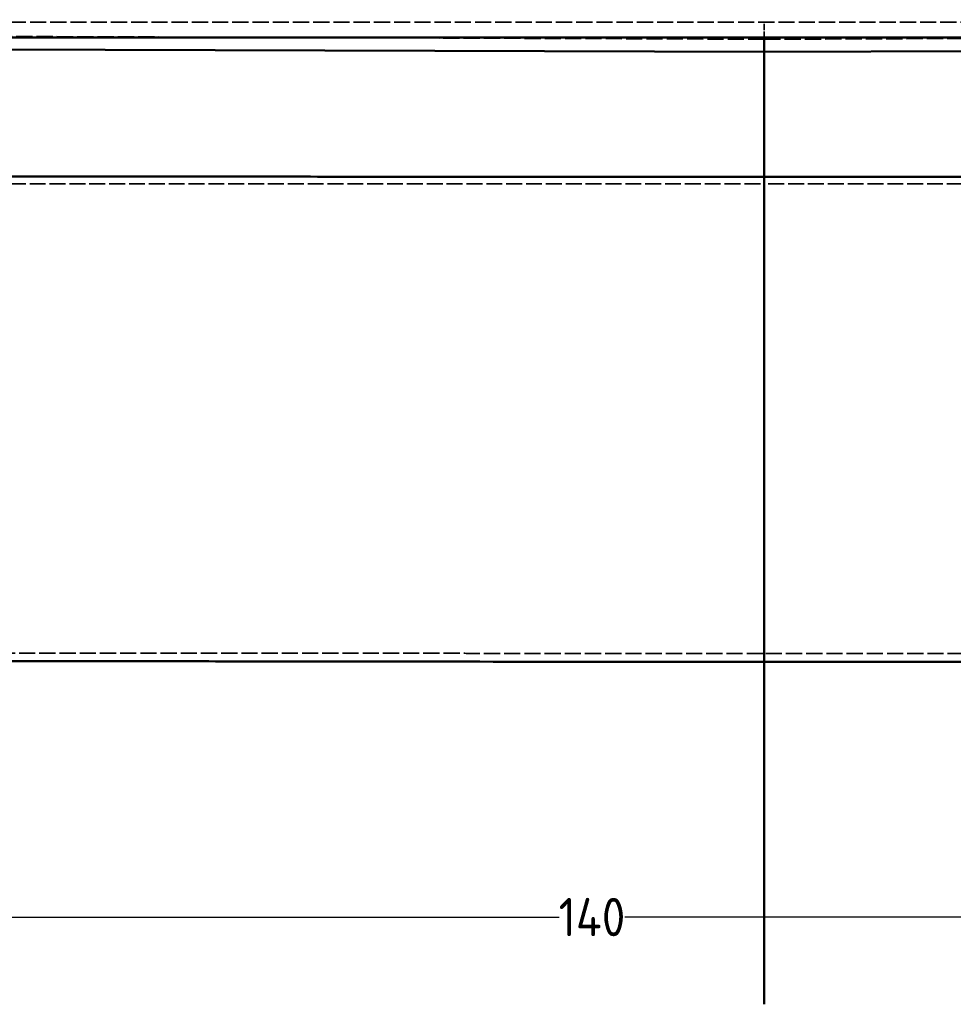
# Model space of a CAD drawing. Header units: millimetres. Extents: x 3367 to 6255, y 2001 to 4216.
# Tile 249 of 256: x 4118 to 4362, y 3823 to 4080. Entities that reach past the tile are written whole.
import ezdxf

# ---------------------------------------------------------------- set-up
doc = ezdxf.new("R2010")
doc.units = ezdxf.units.MM
doc.linetypes.add('DASHED', pattern=[0.2067, 0.1654, -0.0413])
for name, color, linetype, lineweight in [('AM_5', 3, 'Continuous', 25), ('Sichtbare Kanten(DIN)', 7, 'Continuous', 50), ('Sichtbare tangentiale Kanten(DIN)', 7, 'Continuous', 50), ('Verdeckte Kanten(DIN)', 7, 'DASHED', 35), ('Verdeckte tangentiale Kanten(DIN)', 7, 'DASHED', 35)]:
    doc.layers.add(name, color=color, linetype=linetype, lineweight=lineweight)
doc.styles.get("Standard").update_dxf_attribs({"font": 'ISOCP.SHX'})
doc.dimstyles.new('Standard$0', dxfattribs={"dimtxt": 0.18, "dimasz": 0.18, "dimexe": 0.18, "dimexo": 0.0625, "dimgap": 0.09, "dimtad": 0, "dimtih": 1, "dimtoh": 1, "dimdec": 4, "dimzin": 0, "dimdsep": 46, "dimtxsty": 'STANDARD', "dimcen": 0.09, "dimadec": 0, "dimazin": 0, "dimtfac": 1, "dimtdec": 4, "dimtofl": 0, "dimtmove": 0, "dimatfit": 3, "dimfxl": 1, "dimtolj": 1, "dimtzin": 0, "dimarcsym": 0})

# ---------------------------------------------------------------- blocks, each defined once
blk = doc.blocks.new('*D15')
at = {"layer": 'AM_5', "color": 0, "lineweight": -2, "transparency": 16777216}
for p, q in [((3592.6, 3931.8), (3592.6, 4129.03)), ((3594.4, 4128.85), (4303.51, 4128.85)), ((5030.8, 4128.85), (4321.69, 4128.85)), ((5032.6, 3931.8), (5032.6, 4129.03))]:
    blk.add_line(p, q, dxfattribs=at)
at = {"layer": 'AM_5', "color": 0, "transparency": 16777216}
for points in [[(3594.4, 4129.15), (3594.4, 4128.55), (3592.6, 4128.85)], [(5030.8, 4129.15), (5030.8, 4128.55), (5032.6, 4128.85)]]:
    blk.add_solid(points, dxfattribs=at)
at = {"layer": 'Defpoints', "color": 0, "transparency": 16777216}
for p in [(3592.6, 4128.85), (3592.6, 3931.74), (5032.6, 3931.74)]:
    blk.add_point(p, dxfattribs=at)
at = {"layer": 'AM_5', "color": 0, "transparency": 16777216, "insert": (4312.6, 4128.85), "char_height": 10, "attachment_point": 5}
blk.add_mtext('\\A1;144', dxfattribs=at)
blk = doc.blocks.new('*D16')
at = {"layer": 'AM_5', "color": 0, "lineweight": -2, "transparency": 16777216}
for p, q in [((3612.6, 3903.82), (3612.6, 3845.36)), ((5012.6, 3904), (5012.6, 3845.36)), ((3614.4, 3845.54), (4259.06, 3845.54)), ((5010.8, 3845.54), (4276.24, 3845.54))]:
    blk.add_line(p, q, dxfattribs=at)
at = {"layer": 'AM_5', "color": 0, "transparency": 16777216}
for points in [[(3614.4, 3845.84), (3614.4, 3845.24), (3612.6, 3845.54)], [(5010.8, 3845.84), (5010.8, 3845.24), (5012.6, 3845.54)]]:
    blk.add_solid(points, dxfattribs=at)
at = {"layer": 'Defpoints', "color": 0, "transparency": 16777216}
for p in [(3612.6, 3903.88), (5012.6, 3904.06), (5012.6, 3845.54)]:
    blk.add_point(p, dxfattribs=at)
at = {"layer": 'AM_5', "color": 0, "transparency": 16777216, "insert": (4267.65, 3845.54), "char_height": 10, "attachment_point": 5}
blk.add_mtext('\\A1;140', dxfattribs=at)

msp = doc.modelspace()

# ---------------------------------------------------------------- linework, layer by layer
at = {"layer": 'Sichtbare Kanten(DIN)'}
msp.add_line((4958.86086, 4074.87801), (3666.33356, 4074.87801), dxfattribs=at)
at = {"layer": 'Sichtbare tangentiale Kanten(DIN)'}
for q in [(4312.59721, 4074.87801), (3888.80759, 4072.51036), (4736.38683, 4072.51036)]:
    msp.add_line((4312.59721, 4071.14696), q, dxfattribs=at)
msp.add_ellipse((4312.59553, 3852.83158), major_axis=(-0.00098, -101.16868), ratio=0.000013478, start_param=2.190159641, end_param=2.196605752, dxfattribs=at)
for points, knots in [([(4312.59721, 4038.60398), (4312.59721, 4039.12001), (4312.5972, 4039.64909), (4312.5972, 4040.19026), (4312.5972, 4040.39168), (4312.5972, 4040.59469), (4312.5972, 4040.79924), (4312.5972, 4041.55631), (4312.5972, 4042.33463), (4312.5972, 4043.12544), (4312.5972, 4043.26911), (4312.5972, 4043.4132), (4312.5972, 4043.55764), (4312.59721, 4045.01787), (4312.5972, 4046.51568), (4312.5972, 4048.00969), (4312.5972, 4048.30915), (4312.5972, 4048.60846), (4312.5972, 4048.90732), (4312.5972, 4049.80918), (4312.59721, 4050.7067), (4312.59721, 4051.59219), (4312.59721, 4052.03675), (4312.59721, 4052.47825), (4312.59721, 4052.91554), (4312.59721, 4053.34978), (4312.59721, 4053.77986), (4312.59721, 4054.20468), (4312.59721, 4055.05547), (4312.59721, 4055.88531), (4312.59721, 4056.68629), (4312.59721, 4056.95427), (4312.59721, 4057.21902), (4312.59721, 4057.48018), (4312.59721, 4057.99608), (4312.59721, 4058.49794), (4312.59721, 4058.98362), (4312.59721, 4059.1676), (4312.59721, 4059.34928), (4312.59721, 4059.52853), (4312.59721, 4059.7036), (4312.59721, 4059.87634), (4312.59721, 4060.04669), (4312.59721, 4060.19165), (4312.59721, 4060.33479), (4312.59721, 4060.47616), (4312.59721, 4060.6696), (4312.59721, 4060.85974), (4312.59721, 4061.04638), (4312.59721, 4061.15589), (4312.59721, 4061.26434), (4312.59721, 4061.37155), (4312.59721, 4061.57869), (4312.59721, 4061.78115), (4312.59721, 4061.97841), (4312.59721, 4062.05389), (4312.59721, 4062.12858), (4312.59721, 4062.20242), (4312.59721, 4062.2732), (4312.59721, 4062.34319), (4312.59721, 4062.4127), (4312.59721, 4062.47904), (4312.59721, 4062.54488), (4312.59721, 4062.61058), (4312.59721, 4062.7067), (4312.59721, 4062.80252), (4312.59721, 4062.89814), (4312.59721, 4062.95754), (4312.59721, 4063.01696), (4312.59721, 4063.07639), (4312.59722, 4063.36083), (4312.59721, 4063.64533), (4312.59721, 4063.93005), (4312.59721, 4063.96098), (4312.59721, 4063.9919), (4312.59721, 4064.02283), (4312.59721, 4064.33578), (4312.59721, 4064.64858), (4312.59721, 4064.96139), (4312.59721, 4064.96376), (4312.59721, 4064.96613), (4312.59721, 4064.9685), (4312.59721, 4065.30994), (4312.59721, 4065.65142), (4312.59721, 4065.99292), (4312.59721, 4066.28195), (4312.59721, 4066.57099), (4312.59721, 4066.86002), (4312.59721, 4066.91474), (4312.59721, 4066.96946), (4312.59721, 4067.02418), (4312.59721, 4067.59968), (4312.59721, 4068.17516), (4312.59721, 4068.75064), (4312.59721, 4068.8624), (4312.59721, 4068.97416), (4312.59721, 4069.08592), (4312.59721, 4069.60415), (4312.59721, 4070.12238), (4312.59721, 4070.64062), (4312.59721, 4070.8094), (4312.59721, 4070.97818), (4312.59721, 4071.14696)], [0, 0, 0, 0, 0.044525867, 0.044525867, 0.044525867, 0.061098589, 0.061098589, 0.061098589, 0.122434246, 0.122434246, 0.122434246, 0.133577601, 0.133577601, 0.133577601, 0.246231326, 0.246231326, 0.246231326, 0.268811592, 0.268811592, 0.268811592, 0.336952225, 0.336952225, 0.336952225, 0.371161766, 0.371161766, 0.371161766, 0.405132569, 0.405132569, 0.405132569, 0.473165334, 0.473165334, 0.473165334, 0.495926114, 0.495926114, 0.495926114, 0.540888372, 0.540888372, 0.540888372, 0.557920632, 0.557920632, 0.557920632, 0.574556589, 0.574556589, 0.574556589, 0.588713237, 0.588713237, 0.588713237, 0.608084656, 0.608084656, 0.608084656, 0.619450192, 0.619450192, 0.619450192, 0.641411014, 0.641411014, 0.641411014, 0.649814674, 0.649814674, 0.649814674, 0.657869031, 0.657869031, 0.657869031, 0.665557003, 0.665557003, 0.665557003, 0.676805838, 0.676805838, 0.676805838, 0.68379403, 0.68379403, 0.68379403, 0.71724534, 0.71724534, 0.71724534, 0.720878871, 0.720878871, 0.720878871, 0.757651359, 0.757651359, 0.757651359, 0.757929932, 0.757929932, 0.757929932, 0.79806763, 0.79806763, 0.79806763, 0.832039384, 0.832039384, 0.832039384, 0.83847084, 0.83847084, 0.83847084, 0.906113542, 0.906113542, 0.906113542, 0.919249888, 0.919249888, 0.919249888, 0.980162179, 0.980162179, 0.980162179, 1, 1, 1, 1]), ([(3898.38946, 4038.60397), (3898.59455, 4038.60269), (3899.20981, 4038.60127), (3900.44078, 4038.59912), (3902.69895, 4038.59897), (3905.77993, 4038.60452), (3909.47851, 4038.61782), (3913.17824, 4038.63474), (3916.87826, 4038.6528), (3921.81076, 4038.67567), (3927.9756, 4038.69622), (3935.37281, 4038.70617), (3942.76935, 4038.70633), (3950.1655, 4038.70351), (3960.0273, 4038.70131), (3972.35495, 4038.69817), (3987.14833, 4038.68555), (4001.94141, 4038.67289), (4016.73456, 4038.6617), (4031.52767, 4038.65168), (4051.25187, 4038.64053), (4075.90707, 4038.63003), (4105.49334, 4038.62156), (4135.07961, 4038.61558), (4164.66587, 4038.61116), (4194.25214, 4038.60758), (4223.83841, 4038.60494), (4256.71185, 4038.60107), (4286.29782, 4038.60217), (4306.02171, 4038.59577), (4312.59633, 4038.59884)], [0.0000000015, 0.0000000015, 0.0000000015, 0.0000000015, 0.0014853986, 0.0044561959, 0.0089156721, 0.017840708, 0.026770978, 0.035703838, 0.04463729, 0.0535697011, 0.0714292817, 0.089287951, 0.1071458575, 0.1250006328, 0.1428563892, 0.1785724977, 0.2142867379, 0.2500012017, 0.2857152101, 0.321429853, 0.3571440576, 0.4285727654, 0.5000014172, 0.5714300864, 0.6428587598, 0.7142874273, 0.7857160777, 0.8571448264, 0.9523816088, 1, 1, 1, 1]), ([(4726.80496, 4038.60397), (4726.59987, 4038.60269), (4725.98461, 4038.60127), (4724.75364, 4038.59912), (4722.49547, 4038.59897), (4719.41449, 4038.60452), (4715.71591, 4038.61782), (4712.01618, 4038.63474), (4708.31616, 4038.6528), (4703.38366, 4038.67567), (4697.21882, 4038.69622), (4689.82161, 4038.70617), (4682.42507, 4038.70633), (4675.02892, 4038.70351), (4665.16712, 4038.70131), (4652.83947, 4038.69817), (4638.04609, 4038.68555), (4623.25301, 4038.67289), (4608.45986, 4038.6617), (4593.66675, 4038.65168), (4573.94255, 4038.64053), (4549.28735, 4038.63003), (4519.70108, 4038.62156), (4490.11481, 4038.61558), (4460.52855, 4038.61116), (4430.94228, 4038.60758), (4401.35601, 4038.60494), (4368.48257, 4038.60107), (4338.8966, 4038.60217), (4319.17271, 4038.59577), (4312.59809, 4038.59884)], [0.0000000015, 0.0000000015, 0.0000000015, 0.0000000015, 0.0014853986, 0.0044561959, 0.0089156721, 0.017840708, 0.026770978, 0.035703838, 0.04463729, 0.0535697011, 0.0714292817, 0.089287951, 0.1071458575, 0.1250006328, 0.1428563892, 0.1785724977, 0.2142867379, 0.2500012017, 0.2857152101, 0.321429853, 0.3571440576, 0.4285727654, 0.5000014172, 0.5714300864, 0.6428587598, 0.7142874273, 0.7857160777, 0.8571448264, 0.9523816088, 1, 1, 1, 1]), ([(4312.59809, 4038.59884), (4312.59808, 4038.44777), (4312.59806, 4038.29727), (4312.59804, 4038.14649), (4312.59802, 4038.06764), (4312.59801, 4037.98873), (4312.598, 4037.91003), (4312.59799, 4037.83792), (4312.59799, 4037.7655), (4312.59798, 4037.69288), (4312.59797, 4037.54131), (4312.59797, 4037.38888), (4312.59798, 4037.23889), (4312.59798, 4037.08699), (4312.59798, 4036.9376), (4312.59798, 4036.78723), (4312.59798, 4036.70508), (4312.59798, 4036.62263), (4312.59798, 4036.53994), (4312.59798, 4036.4722), (4312.59798, 4036.4043), (4312.59798, 4036.33623), (4312.59798, 4036.18591), (4312.59798, 4036.03476), (4312.59797, 4035.88482), (4312.59796, 4035.58267), (4312.59793, 4035.28538), (4312.5979, 4034.98753), (4312.59789, 4034.82055), (4312.59787, 4034.65339), (4312.59786, 4034.48587), (4312.59782, 4034.05677), (4312.59779, 4033.62757), (4312.59776, 4033.20017), (4312.59771, 4032.6018), (4312.59767, 4032.00696), (4312.59763, 4031.41269), (4312.59761, 4031.07306), (4312.59759, 4030.73361), (4312.59757, 4030.39466), (4312.59751, 4029.5415), (4312.59744, 4028.69043), (4312.59737, 4027.84205), (4312.59733, 4027.33315), (4312.59729, 4026.82522), (4312.59725, 4026.31749), (4312.5972, 4025.63686), (4312.59714, 4024.95752), (4312.59709, 4024.2786), (4312.59703, 4023.60037), (4312.59698, 4022.92255), (4312.59693, 4022.24546), (4312.59688, 4021.73568), (4312.59684, 4021.22593), (4312.5968, 4020.71644), (4312.5967, 4019.52664), (4312.5966, 4018.33825), (4312.59651, 4017.14949), (4312.59642, 4016.12814), (4312.59634, 4015.10652), (4312.59626, 4014.08404), (4312.59625, 4013.91354), (4312.59623, 4013.74303), (4312.59622, 4013.57249), (4312.59612, 4012.37672), (4312.59603, 4011.17998), (4312.59594, 4009.98092), (4312.59583, 4008.60784), (4312.59573, 4007.23173), (4312.59563, 4005.8523), (4312.59555, 4004.81621), (4312.59548, 4003.77824), (4312.59541, 4002.7376), (4312.59529, 4000.9995), (4312.59517, 3999.25396), (4312.59507, 3997.49982), (4312.59503, 3996.79713), (4312.595, 3996.09298), (4312.59496, 3995.38723), (4312.5949, 3994.15025), (4312.59484, 3992.90837), (4312.59479, 3991.66152), (4312.59475, 3990.76935), (4312.59471, 3989.87464), (4312.59468, 3988.9766), (4312.59466, 3988.61701), (4312.59465, 3988.25696), (4312.59464, 3987.8964), (4312.59459, 3986.63296), (4312.59456, 3985.36325), (4312.59452, 3984.08701), (4312.59449, 3982.80868), (4312.59445, 3981.52379), (4312.59443, 3980.2319), (4312.59441, 3978.93725), (4312.59441, 3977.63563), (4312.59441, 3976.3265), (4312.59441, 3976.13937), (4312.59441, 3975.95208), (4312.59442, 3975.76464), (4312.59442, 3974.63717), (4312.59444, 3973.5041), (4312.59447, 3972.36489), (4312.59448, 3971.98452), (4312.59449, 3971.60347), (4312.5945, 3971.22173), (4312.59452, 3970.26499), (4312.59455, 3969.30369), (4312.59458, 3968.33788), (4312.5946, 3967.75699), (4312.59462, 3967.17448), (4312.59463, 3966.59017), (4312.59465, 3965.80943), (4312.59467, 3965.02565), (4312.59471, 3964.23887), (4312.59471, 3964.23883), (4312.59471, 3964.23879), (4312.59471, 3964.23875), (4312.59475, 3963.44794), (4312.59481, 3962.65409), (4312.59487, 3961.85613), (4312.59492, 3961.25146), (4312.59497, 3960.64486), (4312.59503, 3960.0355), (4312.59512, 3959.00473), (4312.59525, 3957.96609), (4312.5954, 3956.91996), (4312.59546, 3956.496), (4312.59553, 3956.07081), (4312.59561, 3955.64417), (4312.59568, 3955.21505), (4312.59575, 3954.78447), (4312.59582, 3954.35281), (4312.59588, 3954.02856), (4312.59593, 3953.70354), (4312.59599, 3953.37794), (4312.59608, 3952.8358), (4312.59616, 3952.29208), (4312.59625, 3951.7468), (4312.59629, 3951.52925), (4312.59632, 3951.31148), (4312.59636, 3951.09351), (4312.5966, 3949.5722), (4312.59683, 3948.04098), (4312.59704, 3946.50692), (4312.59704, 3946.50689), (4312.59704, 3946.50686), (4312.59704, 3946.50684), (4312.59726, 3944.97749), (4312.59747, 3943.44534), (4312.59768, 3941.91571), (4312.5977, 3941.69696), (4312.59773, 3941.47826), (4312.59776, 3941.25963), (4312.59784, 3940.71389), (4312.59791, 3940.16866), (4312.59798, 3939.62406), (4312.59808, 3938.86114), (4312.59817, 3938.09944), (4312.59824, 3937.33984), (4312.59828, 3936.90431), (4312.59831, 3936.46947), (4312.59833, 3936.03547), (4312.59835, 3935.7125), (4312.59837, 3935.38998), (4312.59838, 3935.06798), (4312.59841, 3934.31354), (4312.59844, 3933.56195), (4312.5985, 3932.81367), (4312.59856, 3932.16947), (4312.59864, 3931.52773), (4312.5988, 3930.88907), (4312.59882, 3930.78647), (4312.59886, 3930.68384), (4312.59889, 3930.5812), (4312.59915, 3929.84173), (4312.59964, 3929.10178), (4312.59987, 3928.37263), (4312.60011, 3927.63847), (4312.60008, 3926.91524), (4312.60005, 3926.1927), (4312.60004, 3926.08556), (4312.60004, 3925.97844), (4312.60003, 3925.87138), (4312.59999, 3925.25898), (4312.5998, 3924.65081), (4312.59954, 3924.04669), (4312.59945, 3923.83988), (4312.59936, 3923.63355), (4312.59925, 3923.42781), (4312.599, 3922.92753), (4312.59872, 3922.4298), (4312.59851, 3921.93603), (4312.59838, 3921.63355), (4312.59827, 3921.33256), (4312.59824, 3921.03256), (4312.5982, 3920.64088), (4312.59828, 3920.25069), (4312.59839, 3919.86355), (4312.59851, 3919.47), (4312.59866, 3919.07961), (4312.5988, 3918.69101), (4312.5989, 3918.4041), (4312.59898, 3918.11857), (4312.59905, 3917.83444), (4312.59916, 3917.35583), (4312.59925, 3916.88113), (4312.59919, 3916.41068), (4312.59916, 3916.22386), (4312.59912, 3916.03845), (4312.59907, 3915.85354), (4312.59899, 3915.52817), (4312.59888, 3915.20438), (4312.59876, 3914.88136), (4312.59868, 3914.65082), (4312.59858, 3914.42065), (4312.59853, 3914.19301), (4312.59851, 3914.10202), (4312.59849, 3914.01099), (4312.59848, 3913.9203), (4312.59843, 3913.59952), (4312.5984, 3913.28304), (4312.59833, 3912.96715), (4312.59832, 3912.90377), (4312.5983, 3912.84041), (4312.59828, 3912.77737), (4312.59825, 3912.68781), (4312.59822, 3912.59755), (4312.59819, 3912.50803), (4312.59813, 3912.36457), (4312.59808, 3912.22305), (4312.59806, 3912.0798)], [0, 0, 0, 0, 0.003673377, 0.003673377, 0.003673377, 0.005594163, 0.005594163, 0.005594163, 0.007354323, 0.007354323, 0.007354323, 0.011028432, 0.011028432, 0.011028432, 0.014749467, 0.014749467, 0.014749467, 0.016782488, 0.016782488, 0.016782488, 0.018448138, 0.018448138, 0.018448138, 0.022126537, 0.022126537, 0.022126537, 0.029538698, 0.029538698, 0.029538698, 0.033694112, 0.033694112, 0.033694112, 0.044338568, 0.044338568, 0.044338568, 0.059241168, 0.059241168, 0.059241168, 0.067758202, 0.067758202, 0.067758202, 0.089195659, 0.089195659, 0.089195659, 0.102054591, 0.102054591, 0.102054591, 0.119292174, 0.119292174, 0.119292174, 0.136512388, 0.136512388, 0.136512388, 0.149477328, 0.149477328, 0.149477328, 0.179753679, 0.179753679, 0.179753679, 0.205765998, 0.205765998, 0.205765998, 0.210103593, 0.210103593, 0.210103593, 0.240518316, 0.240518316, 0.240518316, 0.275347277, 0.275347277, 0.275347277, 0.301507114, 0.301507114, 0.301507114, 0.34520011, 0.34520011, 0.34520011, 0.362702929, 0.362702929, 0.362702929, 0.393380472, 0.393380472, 0.393380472, 0.415331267, 0.415331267, 0.415331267, 0.424120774, 0.424120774, 0.424120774, 0.454920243, 0.454920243, 0.454920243, 0.48577013, 0.48577013, 0.48577013, 0.51668584, 0.51668584, 0.51668584, 0.521105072, 0.521105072, 0.521105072, 0.547686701, 0.547686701, 0.547686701, 0.556561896, 0.556561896, 0.556561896, 0.578805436, 0.578805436, 0.578805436, 0.592183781, 0.592183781, 0.592183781, 0.610059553, 0.610059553, 0.610059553, 0.610060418, 0.610060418, 0.610060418, 0.628027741, 0.628027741, 0.628027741, 0.641642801, 0.641642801, 0.641642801, 0.664673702, 0.664673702, 0.664673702, 0.674007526, 0.674007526, 0.674007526, 0.683395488, 0.683395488, 0.683395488, 0.690447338, 0.690447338, 0.690447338, 0.702189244, 0.702189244, 0.702189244, 0.706873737, 0.706873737, 0.706873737, 0.739568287, 0.739568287, 0.739568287, 0.739568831, 0.739568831, 0.739568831, 0.772162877, 0.772162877, 0.772162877, 0.776824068, 0.776824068, 0.776824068, 0.788459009, 0.788459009, 0.788459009, 0.804757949, 0.804757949, 0.804757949, 0.814103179, 0.814103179, 0.814103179, 0.821057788, 0.821057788, 0.821057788, 0.837352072, 0.837352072, 0.837352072, 0.851379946, 0.851379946, 0.851379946, 0.853633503, 0.853633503, 0.853633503, 0.86986979, 0.86986979, 0.86986979, 0.886217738, 0.886217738, 0.886217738, 0.888641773, 0.888641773, 0.888641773, 0.902507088, 0.902507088, 0.902507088, 0.907253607, 0.907253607, 0.907253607, 0.918795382, 0.918795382, 0.918795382, 0.92586599, 0.92586599, 0.92586599, 0.935097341, 0.935097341, 0.935097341, 0.944481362, 0.944481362, 0.944481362, 0.951409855, 0.951409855, 0.951409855, 0.963080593, 0.963080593, 0.963080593, 0.967715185, 0.967715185, 0.967715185, 0.975870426, 0.975870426, 0.975870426, 0.981690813, 0.981690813, 0.981690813, 0.984017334, 0.984017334, 0.984017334, 0.99224601, 0.99224601, 0.99224601, 0.993896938, 0.993896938, 0.993896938, 0.996242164, 0.996242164, 0.996242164, 1, 1, 1, 1]), ([(4312.59636, 3912.0798), (4306.3156, 3912.08111), (4287.47329, 3912.08623), (4249.76047, 3912.12136), (4208.88472, 3912.17752), (4171.21418, 3912.22344), (4143.02387, 3912.24784), (4114.98096, 3912.2558), (4087.17908, 3912.24137), (4059.73178, 3912.19992), (4037.25811, 3912.14083), (4019.58755, 3912.07854), (4006.50178, 3912.02564), (3993.60024, 3911.96614), (3980.89881, 3911.90059), (3970.48723, 3911.84705), (3962.26691, 3911.80858), (3956.16019, 3911.77908), (3950.11062, 3911.74537), (3944.11639, 3911.70989), (3939.16748, 3911.69376), (3935.56192, 3911.69111), (3933.60376, 3911.69103), (3932.62608, 3911.6922), (3932.3007, 3911.69228)], [0, 0, 0, 0, 0.047451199, 0.142353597, 0.284925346, 0.356309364, 0.42774738, 0.499227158, 0.570736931, 0.642268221, 0.713815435, 0.749597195, 0.78538092, 0.821163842, 0.856944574, 0.892719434, 0.910605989, 0.928489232, 0.946365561, 0.964250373, 0.982135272, 0.991071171, 0.997023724, 1, 1, 1, 1]), ([(4312.59721, 3911.52988), (4312.59721, 3910.14094), (4312.59721, 3908.7269), (4312.59721, 3907.28617), (4312.59722, 3905.66723), (4312.59722, 3904.01521), (4312.59722, 3902.33352), (4312.59722, 3901.69365), (4312.59723, 3901.0495), (4312.59723, 3900.40157), (4312.59723, 3897.63515), (4312.59723, 3894.79783), (4312.59723, 3891.90791), (4312.59722, 3890.74673), (4312.59722, 3889.57705), (4312.59722, 3888.40013), (4312.59721, 3885.93725), (4312.59722, 3883.44267), (4312.59722, 3880.9258), (4312.59722, 3879.21511), (4312.59722, 3877.49412), (4312.59722, 3875.76494), (4312.59723, 3873.71371), (4312.59722, 3871.65122), (4312.59722, 3869.58029), (4312.59722, 3867.31489), (4312.59722, 3865.03939), (4312.59722, 3862.75669), (4312.59722, 3861.17978), (4312.59722, 3859.59946), (4312.59722, 3858.0165), (4312.59722, 3856.07469), (4312.59722, 3854.12892), (4312.59722, 3852.18039), (4312.59722, 3851.29987), (4312.59722, 3850.41878), (4312.59722, 3849.53724), (4312.59722, 3848.46454), (4312.59722, 3847.3913), (4312.59722, 3846.31747), (4312.59722, 3842.39489), (4312.59722, 3838.4649), (4312.59721, 3834.53431), (4312.59721, 3832.56473), (4312.59721, 3830.59444), (4312.59721, 3828.62571), (4312.59721, 3826.68039), (4312.59721, 3824.73498), (4312.59721, 3822.79049)], [0, 0, 0, 0, 0.055212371, 0.055212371, 0.055212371, 0.117253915, 0.117253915, 0.117253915, 0.140860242, 0.140860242, 0.140860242, 0.24165105, 0.24165105, 0.24165105, 0.282149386, 0.282149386, 0.282149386, 0.366898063, 0.366898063, 0.366898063, 0.424500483, 0.424500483, 0.424500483, 0.49283119, 0.49283119, 0.49283119, 0.567578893, 0.567578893, 0.567578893, 0.619215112, 0.619215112, 0.619215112, 0.682557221, 0.682557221, 0.682557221, 0.711181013, 0.711181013, 0.711181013, 0.746012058, 0.746012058, 0.746012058, 0.873246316, 0.873246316, 0.873246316, 0.937002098, 0.937002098, 0.937002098, 1, 1, 1, 1]), ([(4312.59806, 3912.0798), (4318.87882, 3912.08111), (4337.72113, 3912.08623), (4375.43395, 3912.12136), (4416.3097, 3912.17752), (4453.98024, 3912.22344), (4482.17055, 3912.24784), (4510.21346, 3912.2558), (4538.01534, 3912.24137), (4565.46264, 3912.19992), (4587.93631, 3912.14083), (4605.60687, 3912.07854), (4618.69264, 3912.02564), (4631.59418, 3911.96614), (4644.29561, 3911.90059), (4654.70719, 3911.84705), (4662.92751, 3911.80858), (4669.03423, 3911.77908), (4675.0838, 3911.74537), (4681.07803, 3911.70989), (4686.02694, 3911.69376), (4689.6325, 3911.69111), (4691.59066, 3911.69103), (4692.56834, 3911.6922), (4692.89372, 3911.69228)], [0, 0, 0, 0, 0.047451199, 0.142353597, 0.284925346, 0.356309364, 0.42774738, 0.499227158, 0.570736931, 0.642268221, 0.713815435, 0.749597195, 0.78538092, 0.821163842, 0.856944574, 0.892719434, 0.910605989, 0.928489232, 0.946365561, 0.964250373, 0.982135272, 0.991071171, 0.997023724, 1, 1, 1, 1])]:
    msp.add_open_spline(points, degree=3, knots=knots, dxfattribs=at)
at = {"layer": 'Verdeckte Kanten(DIN)', "ltscale": 25.523085}
msp.add_line((4958.86086, 4078.87801), (3666.33356, 4078.87801), dxfattribs=at)
at = {"layer": 'Verdeckte tangentiale Kanten(DIN)', "ltscale": 9.551528}
msp.add_line((4312.59721, 4074.87804), (4312.59721, 4078.87801), dxfattribs=at)
at = {"layer": 'Verdeckte tangentiale Kanten(DIN)', "ltscale": 25.652443}
for q in [(3888.4154, 4076.01139), (4736.77901, 4076.01139)]:
    msp.add_line((4312.59721, 4074.44688), q, dxfattribs=at)
at = {"layer": 'Verdeckte tangentiale Kanten(DIN)', "ltscale": 25.048847}
for p in [(3898.38946, 4036.7685), (4726.80496, 4036.7685)]:
    msp.add_line(p, (4312.59721, 4036.7685), dxfattribs=at)
at = {"layer": 'Verdeckte tangentiale Kanten(DIN)', "ltscale": 0.514935}
msp.add_line((4312.59721, 3914.28417), (4312.59721, 3913.73486), dxfattribs=at)
at = {"layer": 'Verdeckte tangentiale Kanten(DIN)', "ltscale": 26.430754}
msp.add_open_spline([(4312.59721, 4036.76597), (4312.59721, 4036.61003), (4312.59719, 4036.45288), (4312.59718, 4036.29779), (4312.59717, 4036.21683), (4312.59716, 4036.13644), (4312.59716, 4036.05535), (4312.59715, 4035.97997), (4312.59715, 4035.90516), (4312.59715, 4035.82993), (4312.59715, 4035.67463), (4312.59715, 4035.51761), (4312.59716, 4035.36198), (4312.59717, 4035.20572), (4312.59718, 4035.05082), (4312.59719, 4034.89624), (4312.5972, 4034.81151), (4312.59721, 4034.72688), (4312.59721, 4034.64186), (4312.59721, 4034.57201), (4312.59722, 4034.50233), (4312.59722, 4034.43268), (4312.59723, 4034.27832), (4312.59723, 4034.12407), (4312.59723, 4033.96971), (4312.59723, 4033.81627), (4312.59723, 4033.66273), (4312.59723, 4033.50942), (4312.59723, 4033.35632), (4312.59722, 4033.20346), (4312.59722, 4033.05083), (4312.59722, 4032.87971), (4312.59721, 4032.7089), (4312.59721, 4032.53815), (4312.5972, 4032.09967), (4312.5972, 4031.66315), (4312.5972, 4031.22701), (4312.59719, 4030.62044), (4312.5972, 4030.01462), (4312.5972, 4029.41055), (4312.5972, 4029.06601), (4312.59721, 4028.72204), (4312.59721, 4028.37866), (4312.59721, 4028.11909), (4312.59721, 4027.85975), (4312.59721, 4027.60064), (4312.59721, 4026.48399), (4312.59721, 4025.37146), (4312.59721, 4024.26162), (4312.59721, 4023.57701), (4312.59721, 4022.89339), (4312.59721, 4022.21049), (4312.59721, 4021.52938), (4312.59721, 4020.84898), (4312.59721, 4020.16901), (4312.59721, 4019.6578), (4312.59721, 4019.14685), (4312.59721, 4018.63606), (4312.59721, 4017.44587), (4312.59721, 4016.25654), (4312.59721, 4015.06688), (4312.59721, 4014.04703), (4312.59721, 4013.02693), (4312.59721, 4012.0061), (4312.59721, 4011.83604), (4312.59721, 4011.66596), (4312.59721, 4011.49587), (4312.59721, 4010.30447), (4312.59721, 4009.11209), (4312.59721, 4007.91742), (4312.59721, 4006.55197), (4312.59721, 4005.18353), (4312.59721, 4003.81176), (4312.59721, 4002.78319), (4312.59721, 4001.75272), (4312.59721, 4000.71962), (4312.59721, 3998.99736), (4312.59721, 3997.26781), (4312.59721, 3995.52967), (4312.59721, 3994.83458), (4312.59721, 3994.13804), (4312.59722, 3993.43997), (4312.59722, 3992.21813), (4312.59723, 3990.99158), (4312.59723, 3989.75984), (4312.59723, 3988.88005), (4312.59723, 3987.99761), (4312.59723, 3987.11207), (4312.59723, 3986.75779), (4312.59723, 3986.40305), (4312.59723, 3986.04781), (4312.59722, 3983.56177), (4312.59721, 3981.05141), (4312.5972, 3978.51371), (4312.5972, 3977.24462), (4312.5972, 3975.96866), (4312.59721, 3974.68531), (4312.59721, 3974.50214), (4312.59721, 3974.31882), (4312.59721, 3974.13534), (4312.59722, 3973.03355), (4312.59723, 3971.92628), (4312.59724, 3970.81303), (4312.59724, 3970.44212), (4312.59724, 3970.07054), (4312.59724, 3969.69829), (4312.59725, 3968.76725), (4312.59725, 3967.83189), (4312.59724, 3966.89199), (4312.59724, 3966.32816), (4312.59724, 3965.76269), (4312.59723, 3965.19556), (4312.59723, 3964.4392), (4312.59722, 3963.67996), (4312.59722, 3962.91768), (4312.59722, 3962.15563), (4312.59722, 3961.39055), (4312.59722, 3960.62159), (4312.59721, 3960.04491), (4312.59721, 3959.46616), (4312.59721, 3958.88502), (4312.59721, 3957.91634), (4312.5972, 3956.94101), (4312.59721, 3955.95798), (4312.59721, 3955.56485), (4312.59722, 3955.17047), (4312.59722, 3954.77483), (4312.59722, 3954.379), (4312.59723, 3953.9819), (4312.59723, 3953.58372), (4312.59723, 3952.78749), (4312.59722, 3951.98684), (4312.59722, 3951.18282), (4312.59722, 3950.98195), (4312.59721, 3950.78087), (4312.59721, 3950.5796), (4312.5972, 3949.17023), (4312.5972, 3947.75148), (4312.5972, 3946.33018), (4312.5972, 3946.33015), (4312.5972, 3946.33013), (4312.5972, 3946.3301), (4312.59721, 3944.9089), (4312.59722, 3943.48515), (4312.59722, 3942.06368), (4312.59722, 3941.8604), (4312.59722, 3941.65716), (4312.59722, 3941.45399), (4312.59722, 3940.23716), (4312.5972, 3939.02251), (4312.59719, 3937.81357), (4312.59719, 3937.40928), (4312.59719, 3937.00564), (4312.59719, 3936.60273), (4312.59719, 3936.30295), (4312.59719, 3936.00356), (4312.59719, 3935.70461), (4312.5972, 3935.00403), (4312.59721, 3934.30589), (4312.59722, 3933.61132), (4312.59722, 3933.01271), (4312.59723, 3932.41676), (4312.59723, 3931.82324), (4312.59724, 3931.7279), (4312.59724, 3931.63254), (4312.59724, 3931.53719), (4312.59725, 3930.85028), (4312.59729, 3930.16324), (4312.59729, 3929.48565), (4312.59729, 3928.80371), (4312.59725, 3928.13139), (4312.59724, 3927.46022), (4312.59724, 3927.3606), (4312.59724, 3927.26101), (4312.59724, 3927.16144), (4312.59723, 3926.59045), (4312.5972, 3926.02656), (4312.59719, 3925.46404), (4312.59718, 3924.8056), (4312.5972, 3924.149), (4312.5972, 3923.50033), (4312.59721, 3923.21873), (4312.59721, 3922.93863), (4312.59721, 3922.65996), (4312.59721, 3922.29575), (4312.59722, 3921.93266), (4312.59722, 3921.57268), (4312.59722, 3921.20647), (4312.59721, 3920.84351), (4312.59721, 3920.48193), (4312.5972, 3920.21496), (4312.5972, 3919.94919), (4312.5972, 3919.68478), (4312.59719, 3919.23907), (4312.59718, 3918.79714), (4312.5972, 3918.35906), (4312.59721, 3918.18496), (4312.59721, 3918.01234), (4312.59722, 3917.8402), (4312.59723, 3917.53754), (4312.59725, 3917.23641), (4312.59728, 3916.93536), (4312.5973, 3916.72123), (4312.59733, 3916.50712), (4312.59734, 3916.29588), (4312.59735, 3916.21161), (4312.59735, 3916.12715), (4312.59736, 3916.04301), (4312.59737, 3915.74672), (4312.59738, 3915.45472), (4312.59734, 3915.16425), (4312.59733, 3915.0952), (4312.59732, 3915.02622), (4312.5973, 3914.95739), (4312.59729, 3914.88159), (4312.59728, 3914.80598), (4312.59726, 3914.73037), (4312.59723, 3914.5862), (4312.59721, 3914.44207), (4312.59721, 3914.29773)], degree=3, knots=[0, 0, 0, 0, 0.003910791, 0.003910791, 0.003910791, 0.005952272, 0.005952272, 0.005952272, 0.007849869, 0.007849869, 0.007849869, 0.011767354, 0.011767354, 0.011767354, 0.015700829, 0.015700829, 0.015700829, 0.017856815, 0.017856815, 0.017856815, 0.019628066, 0.019628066, 0.019628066, 0.023553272, 0.023553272, 0.023553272, 0.027455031, 0.027455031, 0.027455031, 0.031351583, 0.031351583, 0.031351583, 0.035720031, 0.035720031, 0.035720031, 0.046937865, 0.046937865, 0.046937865, 0.062539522, 0.062539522, 0.062539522, 0.071438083, 0.071438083, 0.071438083, 0.078165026, 0.078165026, 0.078165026, 0.107154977, 0.107154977, 0.107154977, 0.125037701, 0.125037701, 0.125037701, 0.142873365, 0.142873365, 0.142873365, 0.156282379, 0.156282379, 0.156282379, 0.1875266, 0.1875266, 0.1875266, 0.214311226, 0.214311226, 0.214311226, 0.218773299, 0.218773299, 0.218773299, 0.250026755, 0.250026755, 0.250026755, 0.285748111, 0.285748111, 0.285748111, 0.312532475, 0.312532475, 0.312532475, 0.357184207, 0.357184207, 0.357184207, 0.375040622, 0.375040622, 0.375040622, 0.406294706, 0.406294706, 0.406294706, 0.428618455, 0.428618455, 0.428618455, 0.437549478, 0.437549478, 0.437549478, 0.500050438, 0.500050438, 0.500050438, 0.531306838, 0.531306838, 0.531306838, 0.535768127, 0.535768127, 0.535768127, 0.562558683, 0.562558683, 0.562558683, 0.571484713, 0.571484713, 0.571484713, 0.593809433, 0.593809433, 0.593809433, 0.607201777, 0.607201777, 0.607201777, 0.625062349, 0.625062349, 0.625062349, 0.642917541, 0.642917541, 0.642917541, 0.65630811, 0.65630811, 0.65630811, 0.678628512, 0.678628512, 0.678628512, 0.687554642, 0.687554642, 0.687554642, 0.696485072, 0.696485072, 0.696485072, 0.714342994, 0.714342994, 0.714342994, 0.718804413, 0.718804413, 0.718804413, 0.750045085, 0.750045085, 0.750045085, 0.75004566, 0.75004566, 0.75004566, 0.781284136, 0.781284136, 0.781284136, 0.785751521, 0.785751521, 0.785751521, 0.812507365, 0.812507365, 0.812507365, 0.821454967, 0.821454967, 0.821454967, 0.828112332, 0.828112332, 0.828112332, 0.843713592, 0.843713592, 0.843713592, 0.857159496, 0.857159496, 0.857159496, 0.859319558, 0.859319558, 0.859319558, 0.874879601, 0.874879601, 0.874879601, 0.890539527, 0.890539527, 0.890539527, 0.892863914, 0.892863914, 0.892863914, 0.906193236, 0.906193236, 0.906193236, 0.921795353, 0.921795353, 0.921795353, 0.928568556, 0.928568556, 0.928568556, 0.937420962, 0.937420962, 0.937420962, 0.946426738, 0.946426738, 0.946426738, 0.953076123, 0.953076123, 0.953076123, 0.964284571, 0.964284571, 0.964284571, 0.96873896, 0.96873896, 0.96873896, 0.976570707, 0.976570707, 0.976570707, 0.9821411, 0.9821411, 0.9821411, 0.984363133, 0.984363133, 0.984363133, 0.992187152, 0.992187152, 0.992187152, 0.994047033, 0.994047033, 0.994047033, 0.996094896, 0.996094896, 0.996094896, 1, 1, 1, 1], dxfattribs=at)
at = {"layer": 'Verdeckte tangentiale Kanten(DIN)', "ltscale": 1.560752}
msp.add_open_spline([(4312.59721, 4036.7685), (4312.59721, 4037.36646), (4312.59721, 4037.97843), (4312.59721, 4038.60398)], degree=3, dxfattribs=at)
at = {"layer": 'Verdeckte tangentiale Kanten(DIN)', "ltscale": 25.500982}
for points in [[(3933.75453, 3914.48385), (3936.53489, 3914.47517), (3939.32901, 3914.47302), (3942.12809, 3914.45957), (3944.95223, 3914.47087), (3947.78506, 3914.47364), (3964.54634, 3914.50733), (3981.81167, 3914.4521), (3996.52816, 3914.48325), (4011.48803, 3914.46129), (4026.7778, 3914.45542), (4076.98745, 3914.42384), (4129.20006, 3914.38534), (4165.72993, 3914.34135), (4202.53251, 3914.3588), (4239.17904, 3914.28814), (4275.88812, 3914.28292), (4312.59721, 3914.28417)], [(4691.43989, 3914.48385), (4688.65953, 3914.47517), (4685.86541, 3914.47302), (4683.06633, 3914.45957), (4680.24219, 3914.47087), (4677.40936, 3914.47364), (4660.64808, 3914.50733), (4643.38275, 3914.4521), (4628.66626, 3914.48325), (4613.70639, 3914.46129), (4598.41662, 3914.45542), (4548.20697, 3914.42384), (4495.99436, 3914.38534), (4459.46449, 3914.34135), (4422.66191, 3914.3588), (4386.01537, 3914.28814), (4349.3063, 3914.28292), (4312.59721, 3914.28417)]]:
    msp.add_open_spline(points, degree=7, knots=[0, 0, 0, 0, 0, 0, 0, 0, 0.0595, 0.0595, 0.0595, 0.0595, 0.0595, 0.35, 0.35, 0.35, 0.35, 0.35, 1, 1, 1, 1, 1, 1, 1, 1], dxfattribs=at)
at = {"layer": 'Verdeckte tangentiale Kanten(DIN)', "ltscale": 26.276651}
msp.add_open_spline([(4312.59721, 3913.73486), (4312.59721, 3902.67612), (4312.59721, 3890.43218), (4312.59721, 3876.76194), (4312.59721, 3863.63896), (4312.59721, 3849.95695), (4312.59721, 3836.36023), (4312.59721, 3822.79048)], degree=7, dxfattribs=at)

# ---------------------------------------------------------------- dimensions: what is measured, and where the dimension line sits
at = {"layer": 'AM_5'}
dim = msp.add_linear_dim(base=(3592.59721, 4128.84923), p1=(5032.59721, 3931.73584), p2=(3592.59721, 3931.73584), angle=0.0000003, text='144', dimstyle='Standard$0', override={"dimtxt": 10, "dimasz": 1.8}, dxfattribs=at)
dim.commit()
dim.dimension.update_dxf_attribs({"geometry": '*D15', "text_midpoint": (4312.59721, 4128.84923)})
dim = msp.add_linear_dim(base=(5012.59721, 3845.5395), p1=(3612.59721, 3903.87798), p2=(5012.59721, 3904.06058), angle=359.9999997, text='140', dimstyle='Standard$0', override={"dimtxt": 10, "dimasz": 1.8}, dxfattribs=at)
dim.commit()
dim.dimension.update_dxf_attribs({"geometry": '*D16', "text_midpoint": (4267.64998, 3845.5395), "dimtype": 160})

doc.saveas('drawing.dxf')
